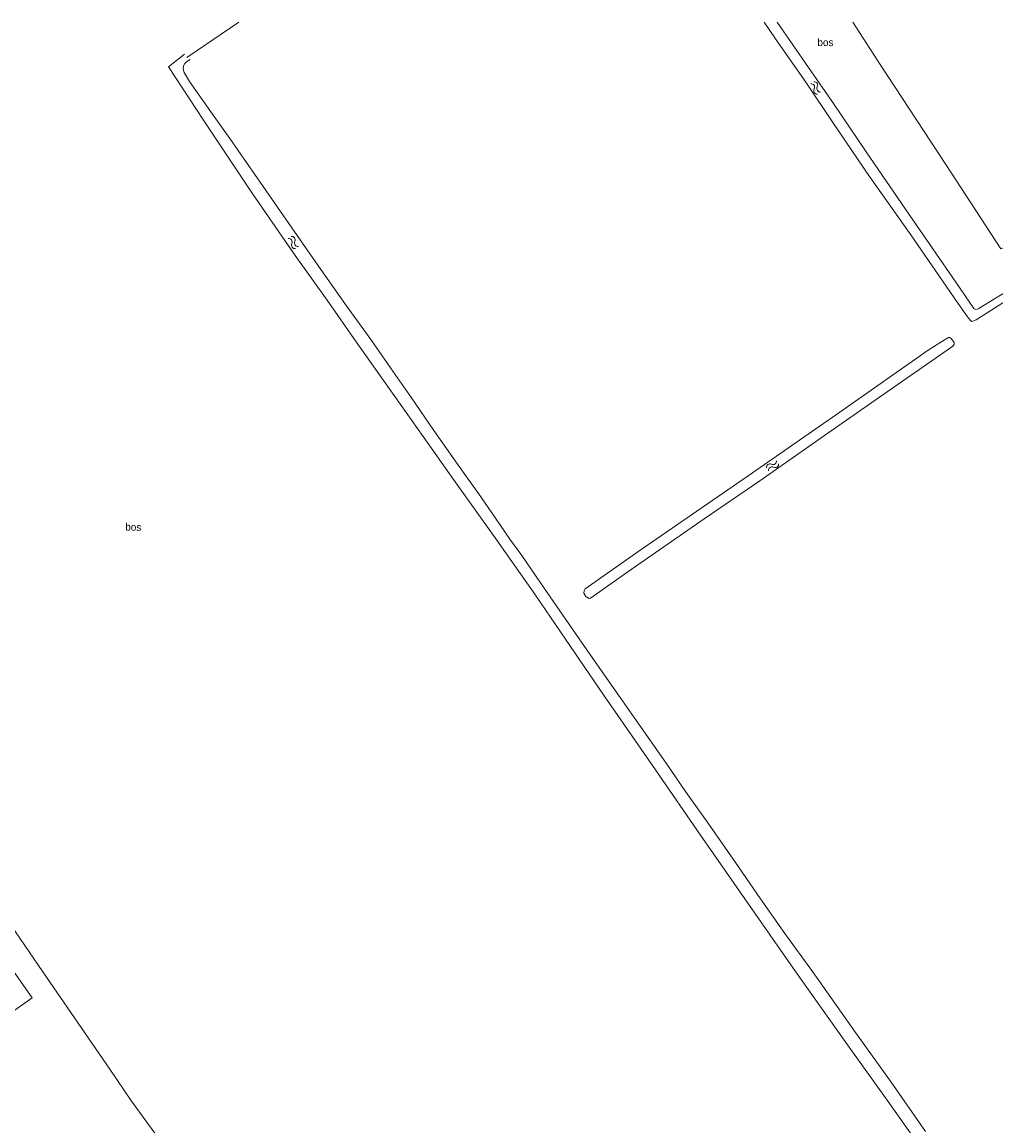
# Model space of a CAD drawing. Header units: metres. Extents: x 195864 to 198202, y 543264 to 544906.
# Tile 73 of 79: x 197146 to 197382, y 544638 to 544906. Entities that reach past the tile are written whole.
import ezdxf

# ---------------------------------------------------------------- set-up
doc = ezdxf.new("R2010")
doc.units = ezdxf.units.M
doc.header["$MEASUREMENT"] = 0
for name, color, linetype, lineweight in [('Level 11', 7, 'Continuous', 0), ('Level 19', 7, 'Continuous', 0), ('Level 28', 7, 'Continuous', 0), ('Level 33', 7, 'Continuous', 0), ('Level 43', 7, 'Continuous', 0)]:
    doc.layers.add(name, color=color, linetype=linetype, lineweight=lineweight)
doc.styles.add('Style-CHAR_FAST_FONT', font='CHAR_FAST_FONT.shx')

# ---------------------------------------------------------------- blocks, each defined once
blk = doc.blocks.new('WA_140')
at = {"layer": 'Level 43', "color": 7, "linetype": 'Continuous', "lineweight": 0, "extrusion": (0, 0, -1)}
for centre in [(-0.75, 0.05), (-0.75, -0.85)]:
    blk.add_arc(centre, 0.85, 28.0725, 151.9275, dxfattribs=at)
at = {"layer": 'Level 43', "color": 7, "linetype": 'Continuous', "lineweight": 0}
for centre in [(2.25, 0.85), (2.25, -0.05)]:
    blk.add_arc(centre, 0.85, 208.0725, 331.9275, dxfattribs=at)
blk = doc.blocks.new('WA_128')
at = {"layer": 'Level 43', "color": 7, "linetype": 'Continuous', "lineweight": 0, "extrusion": (0, 0, -1)}
for centre in [(-0.75, 0.05), (-0.75, -0.85)]:
    blk.add_arc(centre, 0.85, 28.0725, 151.9275, dxfattribs=at)
at = {"layer": 'Level 43', "color": 7, "linetype": 'Continuous', "lineweight": 0}
for centre in [(2.25, 0.85), (2.25, -0.05)]:
    blk.add_arc(centre, 0.85, 208.0724, 331.9275, dxfattribs=at)
blk = doc.blocks.new('WA_78')
at = {"layer": 'Level 43', "color": 7, "linetype": 'Continuous', "lineweight": 0, "extrusion": (0, 0, -1)}
for centre in [(-0.75, 0.05), (-0.75, -0.85)]:
    blk.add_arc(centre, 0.85, 28.0724, 151.9274, dxfattribs=at)
at = {"layer": 'Level 43', "color": 7, "linetype": 'Continuous', "lineweight": 0}
for centre in [(2.25, 0.85), (2.25, -0.05)]:
    blk.add_arc(centre, 0.85, 208.0726, 331.9276, dxfattribs=at)

msp = doc.modelspace()

# ---------------------------------------------------------------- linework, layer by layer
at = {"layer": 'Level 11', "color": 7, "linetype": 'Continuous', "lineweight": 13, "flags": 128}
for points in [[(197148.4, 544669.51), (197143.46, 544676.56)], [(197140.23, 544663.74), (197148.4, 544669.51)]]:
    msp.add_lwpolyline(points, dxfattribs=at)
at = {"layer": 'Level 19', "color": 7, "linetype": 'Continuous', "lineweight": 0, "flags": 128}
for points in [[(197326.19, 544906.44), (197328.92, 544902.38), (197336.44, 544891.62), (197343.01, 544881.81), (197351.77, 544868.92), (197361.76, 544854.8), (197372.15, 544839.73), (197375.52, 544834.83), (197376.22, 544833.95), (197376.62, 544833.73), (197377.63, 544834.15), (197385.88, 544839.36), (197387.39, 544840.28), (197388, 544840.34), (197388.38, 544840.31), (197388.68, 544840.16), (197389.15, 544839.81), (197393.85, 544833), (197403.41, 544819.01)], [(197406.41, 544820.63), (197399.87, 544830.19), (197394.45, 544838.23), (197390.93, 544843.16), (197390.53, 544843.56), (197390.01, 544843.68), (197389.46, 544843.71), (197387.91, 544842.79), (197378.14, 544836.77), (197377.57, 544836.65), (197377.05, 544836.9), (197372.68, 544843.28), (197361.51, 544859.43), (197350.93, 544874.97), (197342.98, 544886.63), (197336.92, 544895.44), (197329.33, 544906.44)], [(197365.55, 544631.1), (197356.03, 544644.65), (197346.82, 544657.48), (197333.78, 544675.91), (197322.02, 544692.68), (197310.73, 544709.02), (197299.79, 544724.86), (197287.13, 544743.08), (197277.94, 544756.55), (197270.62, 544767.26), (197261.23, 544780.63), (197250.72, 544795.34), (197243.35, 544805.83), (197235.09, 544817.49), (197227.12, 544828.81), (197220.08, 544838.89), (197212.24, 544849.76), (197201.82, 544864.92), (197189.99, 544882.64), (197181.55, 544895.58), (197185.4, 544898.68)], [(197312.28, 544712.22), (197307.09, 544719.6), (197302.34, 544726.46), (197296.33, 544735.17), (197291.18, 544742.45), (197286.29, 544749.49), (197281.27, 544756.67), (197276.57, 544763.48), (197271.83, 544770.26), (197267.28, 544776.89), (197264.41, 544780.87), (197260.89, 544785.98), (197256.77, 544791.96), (197252.1, 544798.54), (197245.98, 544807.28), (197240.49, 544815.21), (197235.42, 544822.47), (197230.62, 544829.35), (197224.88, 544837.31), (197218.51, 544846.35), (197211.47, 544856.46), (197204.55, 544866.49), (197196.41, 544878.13), (197191.84, 544884.64), (197186.62, 544892), (197185.35, 544894.18), (197185.07, 544895.08), (197185.2, 544895.85), (197185.45, 544896.36), (197186, 544896.84), (197186.76, 544897.39)], [(197372.29, 544828.63), (197372.26, 544828.21), (197371.96, 544827.76), (197369.58, 544826.06), (197358.72, 544818.47), (197341.63, 544806.59), (197325.14, 544795.02), (197311.55, 544785.81), (197293.89, 544773.48), (197284.03, 544766.57), (197283.68, 544766.49), (197282.83, 544766.94), (197282.35, 544767.79), (197282.43, 544768.29), (197282.73, 544768.82), (197285.16, 544770.49), (197296.29, 544778.38), (197322.24, 544796.27), (197344.54, 544811.69), (197365.98, 544826.74), (197369.04, 544828.73), (197370.89, 544829.88), (197371.26, 544829.81), (197371.61, 544829.53), (197372.29, 544828.63)], [(197312.28, 544712.22), (197319.2, 544702.36), (197325.29, 544693.52), (197331.21, 544685.11), (197337.9, 544675.85), (197348.37, 544661.03), (197356.98, 544648.97), (197365.33, 544637.03)]]:
    msp.add_lwpolyline(points, dxfattribs=at)
at = {"layer": 'Level 28', "color": 7, "linetype": 'Continuous', "lineweight": 0, "flags": 128}
for points in [[(197185.95, 544897.85), (197198.57, 544906.44)], [(197347.71, 544906.44), (197354.3, 544896.17), (197370.28, 544871.89), (197383.59, 544851.39), (197389.74, 544853.73)], [(197070.91, 544790.79), (197091.74, 544761.43), (197104.28, 544743.61), (197116.71, 544725.87), (197123.56, 544715.96), (197128.65, 544708.4), (197137.62, 544695.26), (197151, 544675.79), (197167.28, 544652.16), (197172.55, 544644.37), (197181.02, 544632.73), (197186.84, 544624.45), (197196.18, 544611.26), (197207.24, 544595.02), (197216.53, 544581.38), (197224.1, 544570.46), (197237.56, 544551.67), (197250.24, 544534.32), (197261.23, 544518.83), (197269.87, 544506.54), (197272.64, 544502.46), (197274.33, 544500)]]:
    msp.add_lwpolyline(points, dxfattribs=at)

# ---------------------------------------------------------------- block references
at = {"layer": 'Level 43', "color": 7, "linetype": 'Continuous', "lineweight": 0}
for name, p, xscale, yscale, zscale, rotation in [('WA_128', (197337.86, 544891.72), 0.999999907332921, 0.999999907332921, 0.9999999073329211, 303.0018665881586), ('WA_78', (197210.96, 544854.13), 0.9999985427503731, 0.9999985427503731, 0.9999985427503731, 305.7795060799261), ('WA_140', (197329.42, 544799.56), 0.9999985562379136, 0.9999985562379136, 0.9999985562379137, 214.9283054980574)]:
    msp.add_blockref(name, p, dxfattribs=dict(at, xscale=xscale, yscale=yscale, zscale=zscale, rotation=rotation))

# ---------------------------------------------------------------- texts
at = {"layer": 'Level 33', "color": 7, "linetype": 'Continuous', "lineweight": 13, "style": 'Style-CHAR_FAST_FONT'}
for rotation, p in [(0, (197339.1, 544900.61)), (358.1654, (197171.01, 544782.98))]:
    msp.add_text('bos', height=1.8, rotation=rotation, dxfattribs=at).set_placement(p)

doc.saveas('drawing.dxf')
